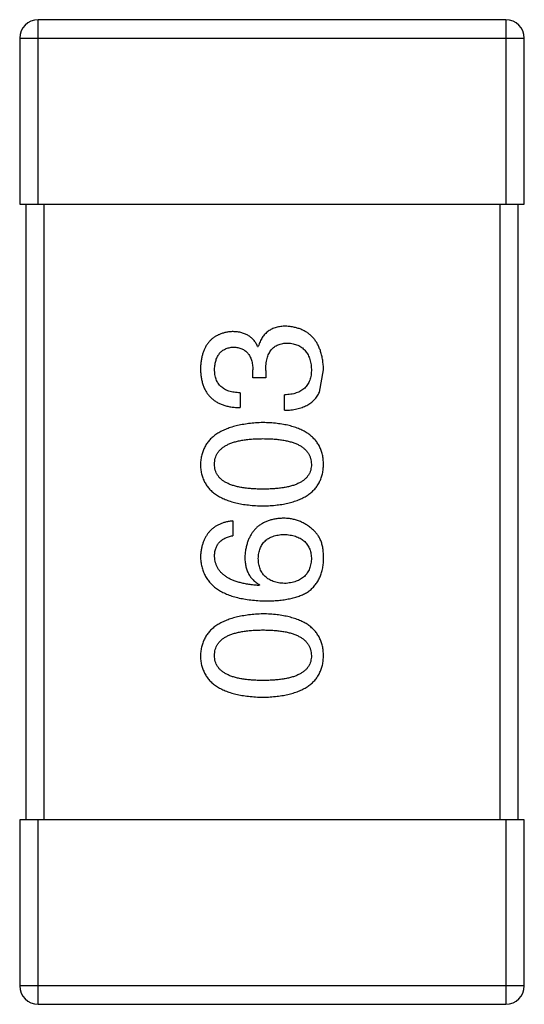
# Model space of a CAD drawing. Header units: inches. Extents: x -39 to 106, y -45 to 75.
# Tile 93 of 222: x 11.768 to 12.588, y -14.031 to -12.431. Entities that reach past the tile are written whole.
import ezdxf

# ---------------------------------------------------------------- set-up
doc = ezdxf.new("R2010")
doc.units = ezdxf.units.IN
doc.header["$LTSCALE"] = 1.21
doc.header["$MEASUREMENT"] = 0
doc.layers.get('0').update_dxf_attribs({"linetype": 'CONTINUOUS'})

msp = doc.modelspace()

# ---------------------------------------------------------------- linework, layer by layer
at = {"color": 7, "linetype": 'Continuous'}
for p, q in [((12.558, -12.4315), (11.798, -12.4315)), ((11.798, -12.7315), (11.798, -12.4315)), ((12.558, -12.4315), (12.558, -12.7315)), ((11.768, -12.4615), (12.588, -12.4615)), ((11.768, -12.4615), (11.768, -12.7315)), ((12.588, -12.7315), (12.588, -12.4615)), ((11.768, -12.7315), (12.588, -12.7315)), ((11.778, -12.7315), (11.778, -13.7315)), ((11.808, -13.7315), (11.808, -12.7315)), ((12.548, -12.7315), (12.548, -13.7315)), ((12.578, -13.7315), (12.578, -12.7315)), ((12.1547, -12.9624), (12.1558, -12.9624)), ((12.147, -13.0137), (12.147, -13.0006)), ((12.1678, -13.0017), (12.1678, -13.0137)), ((12.2552, -13.0367), (12.2618, -13.0006)), ((12.1678, -13.0137), (12.147, -13.0137)), ((12.1263, -13.0378), (12.1263, -13.0618)), ((12.1984, -13.0662), (12.1984, -13.0411)), ((12.1142, -13.2459), (12.1142, -13.27)), ((12.158, -13.3497), (12.1569, -13.3508)), ((12.588, -13.7315), (11.768, -13.7315)), ((11.768, -13.7315), (11.768, -14.0015)), ((11.798, -14.0315), (11.798, -13.7315)), ((12.558, -13.7315), (12.558, -14.0315)), ((12.588, -14.0015), (12.588, -13.7315)), ((12.588, -14.0015), (11.768, -14.0015)), ((11.798, -14.0315), (12.558, -14.0315))]:
    msp.add_line(p, q, dxfattribs=at)
for centre, start, end in [((11.798, -12.4615), 90, 180), ((12.558, -12.4615), 0, 90), ((11.798, -14.0015), 180, 270), ((12.558, -14.0015), 270, 0)]:
    msp.add_arc(centre, 0.03, start, end, dxfattribs=at)
for points, knots in [([(12.1131, -12.9383), (12.1112, -12.9385), (12.1073, -12.9388), (12.1017, -12.9399), (12.0964, -12.9414), (12.0915, -12.9432), (12.087, -12.9455), (12.0828, -12.9482), (12.079, -12.9514), (12.0756, -12.955), (12.0726, -12.959), (12.0699, -12.9634), (12.0676, -12.9682), (12.0657, -12.9735), (12.0641, -12.9791), (12.063, -12.9852), (12.0621, -12.9917), (12.0619, -12.9961), (12.0618, -12.9984)], [0, 0, 0, 0, 0.067521, 0.132139, 0.193339, 0.252064, 0.309083, 0.364848, 0.420021, 0.475612, 0.532002, 0.589602, 0.649896, 0.712634, 0.778603, 0.848416, 0.922155, 1, 1, 1, 1]), ([(12.1547, -12.9624), (12.1537, -12.9605), (12.1519, -12.9567), (12.1482, -12.9518), (12.1438, -12.9476), (12.1389, -12.9442), (12.1333, -12.9416), (12.1271, -12.9397), (12.1203, -12.9385), (12.1156, -12.9384), (12.1131, -12.9383)], [0, 0, 0, 0, 0.125227, 0.244792, 0.361427, 0.478215, 0.59667, 0.722058, 0.856314, 1, 1, 1, 1]), ([(12.2006, -12.9296), (12.1991, -12.9296), (12.1964, -12.9296), (12.1923, -12.9301), (12.1884, -12.9306), (12.1847, -12.9316), (12.1812, -12.9327), (12.1779, -12.9341), (12.1748, -12.9358), (12.1718, -12.9377), (12.1691, -12.9399), (12.1666, -12.9424), (12.1643, -12.9451), (12.1622, -12.948), (12.1603, -12.9513), (12.1585, -12.9547), (12.157, -12.9585), (12.1562, -12.9611), (12.1558, -12.9624)], [0, 0, 0, 0, 0.071215, 0.138707, 0.20396, 0.266995, 0.327734, 0.387609, 0.445602, 0.503345, 0.561136, 0.618597, 0.677672, 0.738255, 0.799989, 0.863961, 0.930555, 1, 1, 1, 1]), ([(12.2618, -13.0006), (12.2617, -12.9979), (12.2614, -12.9926), (12.2605, -12.9848), (12.2591, -12.9776), (12.2572, -12.9709), (12.255, -12.9646), (12.2523, -12.9589), (12.2491, -12.9537), (12.2455, -12.9489), (12.2414, -12.9447), (12.2369, -12.941), (12.2319, -12.9378), (12.2265, -12.9351), (12.2207, -12.9329), (12.2144, -12.9313), (12.2076, -12.9301), (12.203, -12.9298), (12.2006, -12.9296)], [0, 0, 0, 0, 0.078078, 0.151942, 0.221594, 0.28726, 0.350176, 0.409768, 0.467648, 0.523784, 0.578904, 0.634014, 0.689819, 0.746826, 0.805875, 0.867063, 0.931764, 1, 1, 1, 1]), ([(12.1678, -13.0017), (12.1678, -12.9999), (12.1678, -12.9964), (12.1683, -12.9913), (12.169, -12.9866), (12.17, -12.9822), (12.1712, -12.9781), (12.1728, -12.9744), (12.1746, -12.9711), (12.1767, -12.9681), (12.1791, -12.9654), (12.1818, -12.9632), (12.1848, -12.9612), (12.1881, -12.9596), (12.1916, -12.9584), (12.1955, -12.9575), (12.1996, -12.957), (12.2024, -12.9569), (12.2039, -12.9569)], [0, 0, 0, 0, 0.082495, 0.159728, 0.232496, 0.300725, 0.365163, 0.425859, 0.483728, 0.538892, 0.592921, 0.646195, 0.699968, 0.754746, 0.811387, 0.870806, 0.933482, 1, 1, 1, 1]), ([(12.2039, -12.9569), (12.2053, -12.957), (12.2082, -12.9572), (12.2123, -12.958), (12.2162, -12.959), (12.2198, -12.9603), (12.2231, -12.962), (12.2262, -12.9638), (12.229, -12.9661), (12.2315, -12.9686), (12.2338, -12.9715), (12.2358, -12.9746), (12.2375, -12.978), (12.239, -12.9818), (12.2402, -12.9858), (12.2411, -12.9901), (12.2418, -12.9947), (12.242, -12.9979), (12.2421, -12.9995)], [0, 0, 0, 0, 0.068514, 0.133941, 0.195994, 0.255362, 0.312994, 0.369441, 0.424687, 0.480522, 0.537148, 0.594801, 0.654411, 0.716817, 0.781981, 0.850498, 0.923306, 1, 1, 1, 1]), ([(12.0847, -12.9995), (12.0848, -12.9982), (12.0849, -12.9955), (12.0854, -12.9916), (12.0861, -12.988), (12.087, -12.9846), (12.0881, -12.9815), (12.0895, -12.9786), (12.0911, -12.9759), (12.0929, -12.9736), (12.0949, -12.9714), (12.0972, -12.9695), (12.0996, -12.9679), (12.1024, -12.9665), (12.1053, -12.9653), (12.1084, -12.9645), (12.1118, -12.9638), (12.1141, -12.9636), (12.1153, -12.9635)], [0, 0, 0, 0, 0.078051, 0.151197, 0.220412, 0.286742, 0.34933, 0.409464, 0.467368, 0.52298, 0.578639, 0.633998, 0.690142, 0.746855, 0.805868, 0.867776, 0.932345, 1, 1, 1, 1]), ([(12.1153, -12.9635), (12.1166, -12.9635), (12.119, -12.9637), (12.1225, -12.9642), (12.1257, -12.965), (12.1288, -12.9661), (12.1316, -12.9675), (12.1341, -12.9692), (12.1365, -12.9711), (12.1386, -12.9733), (12.1405, -12.9758), (12.1421, -12.9785), (12.1435, -12.9815), (12.1447, -12.9848), (12.1456, -12.9884), (12.1464, -12.9922), (12.1468, -12.9963), (12.147, -12.9992), (12.147, -13.0006)], [0, 0, 0, 0, 0.067741, 0.131599, 0.192143, 0.249977, 0.306453, 0.361639, 0.416449, 0.471489, 0.527582, 0.584873, 0.644974, 0.70814, 0.77492, 0.845909, 0.920585, 1, 1, 1, 1]), ([(12.0618, -12.9984), (12.0619, -13.001), (12.062, -13.0058), (12.0629, -13.0129), (12.0642, -13.0196), (12.0661, -13.0257), (12.0684, -13.0314), (12.0712, -13.0366), (12.0746, -13.0413), (12.0784, -13.0455), (12.0827, -13.0493), (12.0875, -13.0525), (12.0928, -13.0553), (12.0985, -13.0576), (12.1048, -13.0594), (12.1115, -13.0607), (12.1187, -13.0616), (12.1237, -13.0617), (12.1263, -13.0618)], [0, 0, 0, 0, 0.073232, 0.142595, 0.207997, 0.270074, 0.329156, 0.386529, 0.441846, 0.496976, 0.551877, 0.607941, 0.665637, 0.725446, 0.788542, 0.855101, 0.925196, 1, 1, 1, 1]), ([(12.1263, -13.0378), (12.1246, -13.0377), (12.1213, -13.0376), (12.1166, -13.037), (12.1122, -13.0362), (12.1081, -13.0351), (12.1044, -13.0337), (12.101, -13.032), (12.0979, -13.03), (12.0951, -13.0277), (12.0926, -13.0252), (12.0905, -13.0224), (12.0887, -13.0192), (12.0873, -13.0158), (12.0861, -13.0122), (12.0853, -13.0082), (12.0848, -13.004), (12.0848, -13.001), (12.0847, -12.9995)], [0, 0, 0, 0, 0.078134, 0.15164, 0.221358, 0.286689, 0.348614, 0.407697, 0.464247, 0.520153, 0.574432, 0.629291, 0.684538, 0.742032, 0.801329, 0.863637, 0.930123, 1, 1, 1, 1]), ([(12.2421, -12.9995), (12.2421, -13.0012), (12.242, -13.0044), (12.2415, -13.009), (12.2407, -13.0133), (12.2394, -13.0172), (12.2379, -13.021), (12.236, -13.0244), (12.2338, -13.0274), (12.2312, -13.0302), (12.2283, -13.0326), (12.225, -13.0348), (12.2214, -13.0366), (12.2175, -13.0381), (12.2132, -13.0394), (12.2086, -13.0402), (12.2036, -13.0409), (12.2002, -13.041), (12.1984, -13.0411)], [0, 0, 0, 0, 0.071272, 0.13882, 0.201858, 0.262757, 0.320043, 0.376709, 0.431462, 0.486034, 0.541209, 0.597703, 0.65589, 0.717768, 0.782056, 0.850407, 0.92277, 1, 1, 1, 1]), ([(12.1984, -13.0662), (12.2002, -13.0661), (12.2037, -13.066), (12.2088, -13.0656), (12.2136, -13.0649), (12.2183, -13.064), (12.2227, -13.0629), (12.2269, -13.0616), (12.2308, -13.0601), (12.2344, -13.0583), (12.2379, -13.0564), (12.2411, -13.0542), (12.2441, -13.0518), (12.2468, -13.0492), (12.2493, -13.0464), (12.2515, -13.0434), (12.2536, -13.0402), (12.2547, -13.0379), (12.2552, -13.0367)], [0, 0, 0, 0, 0.078937, 0.154495, 0.226898, 0.296844, 0.363348, 0.427781, 0.48946, 0.549586, 0.607902, 0.664733, 0.720805, 0.776157, 0.831175, 0.886736, 0.943094, 1, 1, 1, 1]), ([(12.1634, -13.0861), (12.1594, -13.0863), (12.1516, -13.0866), (12.1403, -13.0878), (12.1297, -13.0894), (12.12, -13.0914), (12.1109, -13.094), (12.1026, -13.097), (12.0951, -13.1005), (12.0883, -13.1045), (12.0823, -13.109), (12.077, -13.114), (12.0725, -13.1194), (12.0688, -13.1254), (12.0659, -13.1319), (12.0637, -13.1388), (12.0623, -13.1462), (12.0619, -13.1513), (12.0618, -13.1539)], [0, 0, 0, 0, 0.088475, 0.171606, 0.249595, 0.322626, 0.391327, 0.455765, 0.516374, 0.573675, 0.628522, 0.681161, 0.732559, 0.783563, 0.83504, 0.887639, 0.942585, 1, 1, 1, 1]), ([(12.2618, -13.1539), (12.2617, -13.1512), (12.2614, -13.146), (12.2602, -13.1385), (12.2581, -13.1315), (12.2554, -13.125), (12.2518, -13.119), (12.2475, -13.1135), (12.2425, -13.1085), (12.2366, -13.104), (12.2301, -13.1), (12.2227, -13.0965), (12.2147, -13.0935), (12.2059, -13.091), (12.1963, -13.089), (12.186, -13.0875), (12.175, -13.0865), (12.1674, -13.0863), (12.1634, -13.0861)], [0, 0, 0, 0, 0.059134, 0.115603, 0.169236, 0.221572, 0.273254, 0.32474, 0.377319, 0.431815, 0.488555, 0.548609, 0.612242, 0.680182, 0.75251, 0.829782, 0.91231, 1, 1, 1, 1]), ([(12.0847, -13.1539), (12.0848, -13.1522), (12.0849, -13.1489), (12.0858, -13.1442), (12.0874, -13.1397), (12.0895, -13.1356), (12.0924, -13.1319), (12.0958, -13.1284), (12.0998, -13.1254), (12.1045, -13.1226), (12.1097, -13.1201), (12.1156, -13.118), (12.1221, -13.1163), (12.1292, -13.1148), (12.1368, -13.1137), (12.1452, -13.1129), (12.1541, -13.1124), (12.1603, -13.1124), (12.1634, -13.1123)], [0, 0, 0, 0, 0.050604, 0.098688, 0.145699, 0.191791, 0.238625, 0.286717, 0.337546, 0.391814, 0.449755, 0.512106, 0.579685, 0.652048, 0.730262, 0.814146, 0.904281, 1, 1, 1, 1]), ([(12.1634, -13.1123), (12.1666, -13.1124), (12.1726, -13.1124), (12.1814, -13.1129), (12.1896, -13.1137), (12.1973, -13.1148), (12.2043, -13.1163), (12.2107, -13.1181), (12.2166, -13.1201), (12.2218, -13.1226), (12.2265, -13.1253), (12.2305, -13.1285), (12.234, -13.1319), (12.2369, -13.1356), (12.2391, -13.1397), (12.2408, -13.1442), (12.2418, -13.1489), (12.242, -13.1522), (12.2421, -13.1539)], [0, 0, 0, 0, 0.094834, 0.184067, 0.267029, 0.344713, 0.417334, 0.484367, 0.546941, 0.604717, 0.65953, 0.710539, 0.759381, 0.806382, 0.853027, 0.900623, 0.949121, 1, 1, 1, 1]), ([(12.0618, -13.1539), (12.0619, -13.1565), (12.0621, -13.1617), (12.0634, -13.1692), (12.0656, -13.1762), (12.0684, -13.1828), (12.0721, -13.1888), (12.0765, -13.1943), (12.0817, -13.1993), (12.0878, -13.2038), (12.0946, -13.2078), (12.1021, -13.2112), (12.1104, -13.2143), (12.1196, -13.2167), (12.1294, -13.2188), (12.1401, -13.2202), (12.1515, -13.2212), (12.1594, -13.2215), (12.1634, -13.2216)], [0, 0, 0, 0, 0.057911, 0.113262, 0.165956, 0.217443, 0.268511, 0.319665, 0.372, 0.426129, 0.483365, 0.543779, 0.607756, 0.676562, 0.749704, 0.827713, 0.911177, 1, 1, 1, 1]), ([(12.1634, -13.1943), (12.1603, -13.1943), (12.1541, -13.1942), (12.1452, -13.1937), (12.1368, -13.193), (12.1291, -13.1919), (12.1221, -13.1904), (12.1156, -13.1888), (12.1097, -13.1867), (12.1045, -13.1843), (12.0998, -13.1817), (12.0958, -13.1787), (12.0924, -13.1753), (12.0896, -13.1717), (12.0874, -13.1677), (12.0858, -13.1633), (12.0849, -13.1587), (12.0848, -13.1555), (12.0847, -13.1539)], [0, 0, 0, 0, 0.096452, 0.187278, 0.271765, 0.350519, 0.423437, 0.491321, 0.554011, 0.612224, 0.666281, 0.717003, 0.764884, 0.811423, 0.856783, 0.902993, 0.950236, 1, 1, 1, 1]), ([(12.1634, -13.2216), (12.1674, -13.2215), (12.175, -13.2212), (12.186, -13.2202), (12.1963, -13.2188), (12.2059, -13.2167), (12.2147, -13.2142), (12.2227, -13.2112), (12.2301, -13.2078), (12.2366, -13.2037), (12.2425, -13.1993), (12.2475, -13.1943), (12.2518, -13.1888), (12.2554, -13.1827), (12.2581, -13.1762), (12.2602, -13.1692), (12.2614, -13.1617), (12.2617, -13.1565), (12.2618, -13.1539)], [0, 0, 0, 0, 0.087693, 0.170223, 0.247496, 0.319826, 0.387768, 0.451403, 0.511459, 0.568358, 0.622671, 0.675251, 0.726739, 0.778422, 0.830759, 0.884394, 0.940865, 1, 1, 1, 1]), ([(12.2421, -13.1539), (12.242, -13.1555), (12.2419, -13.1587), (12.241, -13.1633), (12.2395, -13.1677), (12.2372, -13.1716), (12.2345, -13.1753), (12.2311, -13.1787), (12.227, -13.1817), (12.2224, -13.1843), (12.2171, -13.1867), (12.2113, -13.1888), (12.2047, -13.1904), (12.1977, -13.1919), (12.19, -13.193), (12.1817, -13.1937), (12.1728, -13.1942), (12.1666, -13.1943), (12.1634, -13.1943)], [0, 0, 0, 0, 0.049766, 0.097012, 0.143225, 0.188786, 0.235079, 0.282962, 0.333687, 0.387747, 0.445963, 0.508657, 0.576545, 0.649868, 0.72822, 0.812712, 0.903543, 1, 1, 1, 1]), ([(12.1142, -13.2459), (12.1123, -13.2462), (12.1084, -13.2467), (12.1027, -13.248), (12.0974, -13.2495), (12.0925, -13.2515), (12.088, -13.2538), (12.0838, -13.2566), (12.0799, -13.2596), (12.0764, -13.2631), (12.0734, -13.2669), (12.0706, -13.2711), (12.0682, -13.2757), (12.0662, -13.2806), (12.0645, -13.2859), (12.0632, -13.2916), (12.0623, -13.2976), (12.062, -13.3017), (12.0618, -13.3038)], [0, 0, 0, 0, 0.06947, 0.136096, 0.199592, 0.260665, 0.319672, 0.377156, 0.433415, 0.489984, 0.546535, 0.604276, 0.663499, 0.725182, 0.788953, 0.855683, 0.926216, 1, 1, 1, 1]), ([(12.1962, -13.2416), (12.1939, -13.2417), (12.1893, -13.2419), (12.1827, -13.2429), (12.1764, -13.2443), (12.1706, -13.2461), (12.1652, -13.2484), (12.1603, -13.2513), (12.1557, -13.2544), (12.1516, -13.2582), (12.1479, -13.2623), (12.1446, -13.2669), (12.1418, -13.272), (12.1393, -13.2775), (12.1373, -13.2834), (12.1358, -13.2898), (12.1346, -13.2967), (12.1341, -13.3014), (12.1339, -13.3038)], [0, 0, 0, 0, 0.071527, 0.139094, 0.20346, 0.264939, 0.323904, 0.381383, 0.437591, 0.493343, 0.549401, 0.606085, 0.664838, 0.725424, 0.788712, 0.855452, 0.925772, 1, 1, 1, 1]), ([(12.2454, -13.2612), (12.2437, -13.2597), (12.2402, -13.2566), (12.2346, -13.2525), (12.2288, -13.2492), (12.2228, -13.2463), (12.2165, -13.2442), (12.2099, -13.2427), (12.2031, -13.2418), (12.1985, -13.2416), (12.1962, -13.2416)], [0, 0, 0, 0, 0.129393, 0.255335, 0.378531, 0.500878, 0.622934, 0.746191, 0.87096, 1, 1, 1, 1]), ([(12.2618, -13.3104), (12.2618, -13.3076), (12.2619, -13.3022), (12.2613, -13.2944), (12.2602, -13.2872), (12.2584, -13.2807), (12.2561, -13.2748), (12.2531, -13.2696), (12.2496, -13.265), (12.2468, -13.2625), (12.2454, -13.2612)], [0, 0, 0, 0, 0.156782, 0.301945, 0.436395, 0.561474, 0.678489, 0.78853, 0.894967, 1, 1, 1, 1]), ([(12.0847, -13.3038), (12.0848, -13.3016), (12.0849, -13.2973), (12.0864, -13.2911), (12.0887, -13.2857), (12.092, -13.281), (12.0962, -13.2771), (12.1014, -13.2739), (12.1075, -13.2715), (12.1119, -13.2705), (12.1142, -13.27)], [0, 0, 0, 0, 0.136586, 0.261496, 0.378089, 0.490612, 0.605522, 0.725767, 0.8561, 1, 1, 1, 1]), ([(12.1558, -13.3071), (12.1558, -13.3056), (12.156, -13.3027), (12.1566, -13.2984), (12.1575, -13.2945), (12.1587, -13.2908), (12.1602, -13.2873), (12.1621, -13.2841), (12.1642, -13.2813), (12.1667, -13.2786), (12.1694, -13.2763), (12.1725, -13.2742), (12.1759, -13.2725), (12.1796, -13.271), (12.1836, -13.2698), (12.1879, -13.2688), (12.1925, -13.2681), (12.1957, -13.2679), (12.1973, -13.2678)], [0, 0, 0, 0, 0.069884, 0.136529, 0.199638, 0.259844, 0.317774, 0.374356, 0.430026, 0.485148, 0.5409, 0.597889, 0.657472, 0.718614, 0.783613, 0.85129, 0.923712, 1, 1, 1, 1]), ([(12.1973, -13.2678), (12.199, -13.2679), (12.2024, -13.2681), (12.2073, -13.2688), (12.2118, -13.2697), (12.216, -13.2709), (12.22, -13.2723), (12.2236, -13.2741), (12.2269, -13.2761), (12.2298, -13.2784), (12.2325, -13.2809), (12.2349, -13.2837), (12.2369, -13.2868), (12.2386, -13.2901), (12.24, -13.2937), (12.241, -13.2976), (12.2417, -13.3017), (12.242, -13.3046), (12.2421, -13.306)], [0, 0, 0, 0, 0.078863, 0.153308, 0.223539, 0.289857, 0.35341, 0.413572, 0.471721, 0.528235, 0.584279, 0.638781, 0.69466, 0.751251, 0.809198, 0.869697, 0.933318, 1, 1, 1, 1]), ([(12.0618, -13.3038), (12.062, -13.3067), (12.0623, -13.3122), (12.0638, -13.3202), (12.066, -13.3277), (12.0691, -13.3346), (12.0729, -13.3411), (12.0777, -13.3469), (12.0831, -13.3523), (12.0894, -13.357), (12.0965, -13.3613), (12.1043, -13.365), (12.113, -13.3682), (12.1224, -13.3708), (12.1326, -13.3729), (12.1437, -13.3745), (12.1555, -13.3756), (12.1636, -13.3759), (12.1678, -13.376)], [0, 0, 0, 0, 0.058957, 0.115262, 0.16907, 0.221312, 0.273147, 0.324961, 0.377649, 0.432026, 0.488925, 0.549039, 0.612912, 0.680653, 0.753056, 0.830314, 0.912483, 1, 1, 1, 1]), ([(12.1569, -13.3508), (12.154, -13.3506), (12.1485, -13.3502), (12.1406, -13.3492), (12.1332, -13.3479), (12.1262, -13.3464), (12.1199, -13.3445), (12.114, -13.3423), (12.1087, -13.3398), (12.1039, -13.3371), (12.0996, -13.3339), (12.0959, -13.3305), (12.0926, -13.3269), (12.09, -13.3228), (12.0878, -13.3185), (12.0863, -13.3139), (12.0851, -13.309), (12.0849, -13.3056), (12.0847, -13.3038)], [0, 0, 0, 0, 0.089218, 0.173709, 0.252753, 0.326963, 0.397099, 0.462534, 0.524018, 0.582178, 0.637235, 0.689955, 0.741228, 0.791618, 0.841661, 0.892925, 0.945259, 1, 1, 1, 1]), ([(12.1339, -13.3038), (12.134, -13.3065), (12.1341, -13.3116), (12.1352, -13.3189), (12.1371, -13.3256), (12.1397, -13.3317), (12.1432, -13.3372), (12.1473, -13.3421), (12.1523, -13.3463), (12.156, -13.3486), (12.158, -13.3497)], [0, 0, 0, 0, 0.144617, 0.279572, 0.40596, 0.526097, 0.64389, 0.760003, 0.877724, 1, 1, 1, 1]), ([(12.1984, -13.3476), (12.1967, -13.3474), (12.1935, -13.3472), (12.1887, -13.3466), (12.1843, -13.3455), (12.1802, -13.3443), (12.1764, -13.3428), (12.1729, -13.3409), (12.1698, -13.3388), (12.1669, -13.3364), (12.1644, -13.3337), (12.1622, -13.3307), (12.1603, -13.3275), (12.1588, -13.324), (12.1575, -13.3202), (12.1566, -13.3161), (12.156, -13.3117), (12.1558, -13.3087), (12.1558, -13.3071)], [0, 0, 0, 0, 0.076072, 0.148369, 0.216753, 0.281358, 0.342792, 0.401604, 0.458929, 0.514444, 0.569818, 0.625343, 0.681554, 0.739608, 0.800134, 0.863477, 0.929547, 1, 1, 1, 1]), ([(12.2421, -13.306), (12.242, -13.3076), (12.2419, -13.3107), (12.2412, -13.3152), (12.2403, -13.3194), (12.239, -13.3234), (12.2375, -13.327), (12.2355, -13.3303), (12.2333, -13.3334), (12.2306, -13.3361), (12.2278, -13.3386), (12.2245, -13.3407), (12.221, -13.3427), (12.2171, -13.3442), (12.2128, -13.3455), (12.2083, -13.3465), (12.2035, -13.3472), (12.2001, -13.3475), (12.1984, -13.3476)], [0, 0, 0, 0, 0.070403, 0.137196, 0.200053, 0.260887, 0.31876, 0.37535, 0.430743, 0.485927, 0.541678, 0.598832, 0.657726, 0.719441, 0.783504, 0.851852, 0.923533, 1, 1, 1, 1]), ([(12.2356, -13.3618), (12.2376, -13.3603), (12.2415, -13.3574), (12.2467, -13.3521), (12.2511, -13.3464), (12.2548, -13.3402), (12.2577, -13.3335), (12.2599, -13.3262), (12.2613, -13.3185), (12.2616, -13.3132), (12.2618, -13.3104)], [0, 0, 0, 0, 0.125033, 0.246266, 0.36603, 0.485265, 0.606781, 0.732144, 0.862551, 1, 1, 1, 1]), ([(12.1678, -13.376), (12.1713, -13.376), (12.1782, -13.3759), (12.1882, -13.3752), (12.1977, -13.3741), (12.2064, -13.3725), (12.2146, -13.3706), (12.2222, -13.3682), (12.2292, -13.3653), (12.2335, -13.3629), (12.2356, -13.3618)], [0, 0, 0, 0, 0.151498, 0.29521, 0.430242, 0.557137, 0.677306, 0.790845, 0.898111, 1, 1, 1, 1]), ([(12.1634, -13.397), (12.1594, -13.3972), (12.1516, -13.3975), (12.1403, -13.3986), (12.1297, -13.4003), (12.12, -13.4023), (12.1109, -13.4048), (12.1026, -13.4079), (12.0951, -13.4114), (12.0883, -13.4154), (12.0823, -13.4199), (12.077, -13.4249), (12.0725, -13.4303), (12.0688, -13.4363), (12.0659, -13.4427), (12.0637, -13.4496), (12.0623, -13.457), (12.0619, -13.4621), (12.0618, -13.4647)], [0, 0, 0, 0, 0.088475, 0.171606, 0.249595, 0.322626, 0.391327, 0.455765, 0.516374, 0.573675, 0.628522, 0.681161, 0.732559, 0.783563, 0.83504, 0.887639, 0.942585, 1, 1, 1, 1]), ([(12.2618, -13.4647), (12.2617, -13.4621), (12.2614, -13.4569), (12.2602, -13.4494), (12.2581, -13.4424), (12.2554, -13.4359), (12.2518, -13.4299), (12.2475, -13.4243), (12.2425, -13.4193), (12.2366, -13.4148), (12.2301, -13.4108), (12.2227, -13.4074), (12.2147, -13.4044), (12.2059, -13.4019), (12.1963, -13.3999), (12.186, -13.3984), (12.175, -13.3974), (12.1674, -13.3971), (12.1634, -13.397)], [0, 0, 0, 0, 0.059134, 0.115603, 0.169236, 0.221572, 0.273254, 0.32474, 0.377319, 0.431815, 0.488555, 0.548609, 0.612242, 0.680182, 0.75251, 0.829782, 0.91231, 1, 1, 1, 1]), ([(12.0847, -13.4647), (12.0848, -13.4631), (12.0849, -13.4598), (12.0858, -13.455), (12.0874, -13.4506), (12.0895, -13.4465), (12.0924, -13.4428), (12.0958, -13.4393), (12.0998, -13.4362), (12.1045, -13.4334), (12.1097, -13.431), (12.1156, -13.4289), (12.1221, -13.4272), (12.1292, -13.4257), (12.1368, -13.4246), (12.1452, -13.4238), (12.1541, -13.4233), (12.1603, -13.4232), (12.1634, -13.4232)], [0, 0, 0, 0, 0.050604, 0.098688, 0.145699, 0.191791, 0.238625, 0.286717, 0.337546, 0.391814, 0.449755, 0.512106, 0.579685, 0.652048, 0.730262, 0.814146, 0.904281, 1, 1, 1, 1]), ([(12.1634, -13.4232), (12.1666, -13.4232), (12.1726, -13.4233), (12.1814, -13.4238), (12.1896, -13.4246), (12.1973, -13.4257), (12.2043, -13.4271), (12.2107, -13.4289), (12.2166, -13.431), (12.2218, -13.4335), (12.2265, -13.4362), (12.2305, -13.4393), (12.234, -13.4427), (12.2369, -13.4465), (12.2391, -13.4506), (12.2408, -13.455), (12.2418, -13.4598), (12.242, -13.4631), (12.2421, -13.4647)], [0, 0, 0, 0, 0.094834, 0.184067, 0.267029, 0.344713, 0.417334, 0.484367, 0.546941, 0.604717, 0.65953, 0.710539, 0.759381, 0.806382, 0.853027, 0.900623, 0.949121, 1, 1, 1, 1]), ([(12.0618, -13.4647), (12.0619, -13.4674), (12.0621, -13.4726), (12.0634, -13.4801), (12.0656, -13.4871), (12.0684, -13.4936), (12.0721, -13.4997), (12.0765, -13.5052), (12.0817, -13.5102), (12.0878, -13.5146), (12.0946, -13.5187), (12.1021, -13.5221), (12.1104, -13.5251), (12.1196, -13.5276), (12.1294, -13.5296), (12.1401, -13.5311), (12.1515, -13.5321), (12.1594, -13.5324), (12.1634, -13.5325)], [0, 0, 0, 0, 0.057911, 0.113262, 0.165956, 0.217443, 0.268511, 0.319665, 0.372, 0.426129, 0.483365, 0.543779, 0.607756, 0.676562, 0.749704, 0.827713, 0.911177, 1, 1, 1, 1]), ([(12.1634, -13.5052), (12.1603, -13.5052), (12.1541, -13.5051), (12.1452, -13.5046), (12.1368, -13.5038), (12.1291, -13.5028), (12.1221, -13.5013), (12.1156, -13.4997), (12.1097, -13.4976), (12.1045, -13.4952), (12.0998, -13.4925), (12.0958, -13.4895), (12.0924, -13.4862), (12.0896, -13.4825), (12.0874, -13.4785), (12.0858, -13.4742), (12.0849, -13.4696), (12.0848, -13.4664), (12.0847, -13.4647)], [0, 0, 0, 0, 0.096452, 0.187278, 0.271765, 0.350519, 0.423437, 0.491321, 0.554011, 0.612224, 0.666281, 0.717003, 0.764884, 0.811423, 0.856783, 0.902993, 0.950236, 1, 1, 1, 1]), ([(12.1634, -13.5325), (12.1674, -13.5324), (12.175, -13.5321), (12.186, -13.5311), (12.1963, -13.5296), (12.2059, -13.5276), (12.2147, -13.5251), (12.2227, -13.5221), (12.2301, -13.5187), (12.2366, -13.5146), (12.2425, -13.5102), (12.2475, -13.5052), (12.2518, -13.4996), (12.2554, -13.4936), (12.2581, -13.4871), (12.2602, -13.4801), (12.2614, -13.4726), (12.2617, -13.4674), (12.2618, -13.4647)], [0, 0, 0, 0, 0.087693, 0.170223, 0.247496, 0.319826, 0.387768, 0.451403, 0.511459, 0.568358, 0.622671, 0.675251, 0.726739, 0.778422, 0.830759, 0.884394, 0.940865, 1, 1, 1, 1]), ([(12.2421, -13.4647), (12.242, -13.4664), (12.2419, -13.4696), (12.241, -13.4742), (12.2395, -13.4785), (12.2372, -13.4825), (12.2345, -13.4862), (12.2311, -13.4895), (12.227, -13.4925), (12.2224, -13.4952), (12.2171, -13.4976), (12.2113, -13.4997), (12.2047, -13.5013), (12.1977, -13.5028), (12.19, -13.5039), (12.1817, -13.5046), (12.1728, -13.5051), (12.1666, -13.5052), (12.1634, -13.5052)], [0, 0, 0, 0, 0.049766, 0.097012, 0.143225, 0.188786, 0.235079, 0.282962, 0.333687, 0.387747, 0.445963, 0.508657, 0.576545, 0.649868, 0.72822, 0.812712, 0.903543, 1, 1, 1, 1])]:
    msp.add_open_spline(points, degree=3, knots=knots, dxfattribs=at)

doc.saveas('drawing.dxf')
